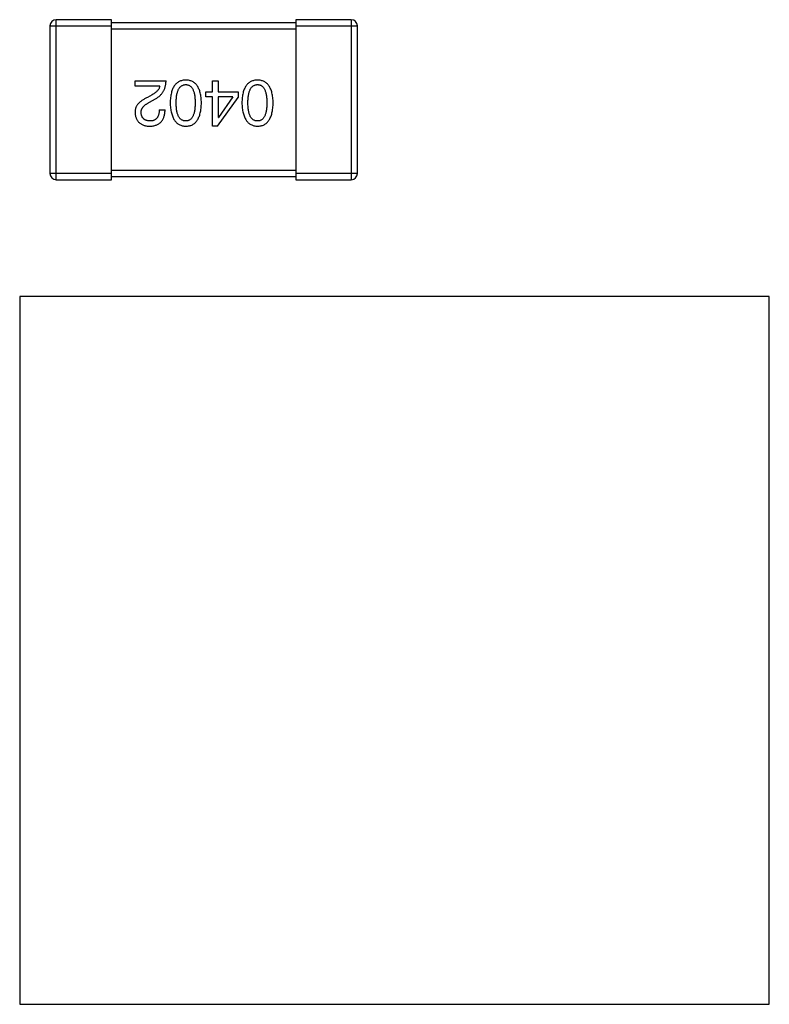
# Model space of a CAD drawing. Header units: millimetres. Extents: x 556 to 717, y 170 to 290.
# Tile 149 of 167: x 638.21 to 640.65, y 268.28 to 271.48. Entities that reach past the tile are written whole.
import ezdxf

# ---------------------------------------------------------------- set-up
doc = ezdxf.new("R2010")
doc.units = ezdxf.units.MM
doc.header["$LTSCALE"] = 30.734
doc.layers.get('0').update_dxf_attribs({"linetype": 'CONTINUOUS'})

msp = doc.modelspace()

# ---------------------------------------------------------------- linework, layer by layer
at = {"linetype": 'Continuous'}
for p, q in [((638.3065, 271.4577), (638.5065, 271.4577)), ((638.3065, 271.4577), (638.3065, 270.9777)), ((638.5065, 271.4777), (638.3265, 271.4777)), ((638.3265, 270.9577), (638.3265, 271.4777)), ((638.5065, 270.9577), (638.5065, 271.4777)), ((639.1065, 271.4677), (638.5065, 271.4677)), ((639.2865, 271.4777), (639.1065, 271.4777)), ((639.1065, 271.4777), (639.1065, 270.9577)), ((639.1065, 271.4577), (639.3065, 271.4577)), ((639.2865, 271.4777), (639.2865, 270.9577)), ((639.3065, 270.9777), (639.3065, 271.4577)), ((638.5065, 271.4477), (639.1065, 271.4477)), ((638.5834, 271.2789), (638.6842, 271.2789)), ((638.5834, 271.2617), (638.5834, 271.2789)), ((638.6637, 271.2617), (638.5834, 271.2617)), ((638.8354, 271.2789), (638.8534, 271.2789)), ((638.8354, 271.2429), (638.8354, 271.2789)), ((638.8534, 271.2789), (638.8534, 271.2429)), ((638.6391, 271.2339), (638.6235, 271.2248)), ((638.8133, 271.2429), (638.8354, 271.2429)), ((638.8133, 271.2273), (638.8133, 271.2429)), ((638.8354, 271.2273), (638.8133, 271.2273)), ((638.8354, 271.1314), (638.8354, 271.2273)), ((638.8534, 271.2429), (638.9182, 271.2429)), ((638.901, 271.2273), (638.8534, 271.2273)), ((638.8534, 271.2273), (638.8534, 271.1601)), ((638.901, 271.2273), (638.8542, 271.1601)), ((638.9182, 271.2429), (638.9182, 271.2248)), ((638.6301, 271.2093), (638.6498, 271.2207)), ((638.851, 271.1314), (638.9182, 271.2248)), ((638.6621, 271.1847), (638.6809, 271.1847)), ((638.851, 271.1314), (638.8354, 271.1314)), ((638.8534, 271.1601), (638.8542, 271.1601)), ((638.5065, 270.9777), (638.3065, 270.9777)), ((639.1065, 270.9877), (638.5065, 270.9877)), ((639.3065, 270.9777), (639.1065, 270.9777)), ((638.3265, 270.9577), (638.5065, 270.9577)), ((638.5065, 270.9677), (639.1065, 270.9677)), ((639.1065, 270.9577), (639.2865, 270.9577)), ((640.6457, 270.5778), (638.2082, 270.5778)), ((638.2082, 270.5778), (638.2082, 268.2778)), ((640.6457, 268.2778), (640.6457, 270.5778)), ((638.2082, 268.2778), (640.6457, 268.2778))]:
    msp.add_line(p, q, dxfattribs=at)
for centre, start, end in [((638.3265, 271.4577), 90, 180), ((639.2865, 271.4577), 0, 90), ((638.3265, 270.9777), 180, 270), ((639.2865, 270.9777), 270, 0)]:
    msp.add_arc(centre, 0.02, start, end, dxfattribs=at)
for points, knots in [([(638.6637, 271.2617), (638.6634, 271.2604), (638.6629, 271.2578), (638.6613, 271.254), (638.6591, 271.2504), (638.6563, 271.2468), (638.6529, 271.2434), (638.6489, 271.2401), (638.6443, 271.2368), (638.6409, 271.2349), (638.6391, 271.2339)], [0, 0, 0, 0, 0.103034, 0.208166, 0.318255, 0.434664, 0.559728, 0.695394, 0.841708, 1, 1, 1, 1]), ([(638.6498, 271.2207), (638.6511, 271.2215), (638.6538, 271.223), (638.6577, 271.2255), (638.6612, 271.2282), (638.6645, 271.2311), (638.6676, 271.2341), (638.6704, 271.2373), (638.673, 271.2407), (638.6752, 271.2443), (638.6773, 271.248), (638.679, 271.2519), (638.6806, 271.256), (638.6818, 271.2603), (638.6828, 271.2647), (638.6835, 271.2693), (638.684, 271.2741), (638.6841, 271.2773), (638.6842, 271.2789)], [0, 0, 0, 0, 0.065828, 0.130094, 0.192451, 0.254037, 0.313974, 0.373757, 0.433048, 0.492243, 0.551902, 0.611758, 0.672678, 0.734814, 0.798569, 0.863693, 0.930488, 1, 1, 1, 1]), ([(638.7483, 271.2814), (638.7463, 271.2813), (638.7424, 271.2811), (638.7368, 271.2802), (638.7316, 271.2787), (638.7267, 271.2766), (638.7222, 271.2739), (638.718, 271.2707), (638.7143, 271.2669), (638.7109, 271.2625), (638.7079, 271.2576), (638.7053, 271.2521), (638.703, 271.2461), (638.7012, 271.2395), (638.6997, 271.2323), (638.6986, 271.2246), (638.6978, 271.2163), (638.6976, 271.2106), (638.6975, 271.2076)], [0, 0, 0, 0, 0.059134, 0.115603, 0.169236, 0.221572, 0.273254, 0.32474, 0.377319, 0.431815, 0.488555, 0.548609, 0.612242, 0.680182, 0.75251, 0.829782, 0.91231, 1, 1, 1, 1]), ([(638.7172, 271.2076), (638.7172, 271.21), (638.7172, 271.2145), (638.7176, 271.2211), (638.7182, 271.2273), (638.719, 271.233), (638.7201, 271.2383), (638.7215, 271.2431), (638.723, 271.2475), (638.7248, 271.2514), (638.7269, 271.2549), (638.7293, 271.258), (638.7318, 271.2606), (638.7346, 271.2627), (638.7377, 271.2644), (638.741, 271.2656), (638.7446, 271.2664), (638.7471, 271.2666), (638.7483, 271.2666)], [0, 0, 0, 0, 0.094834, 0.184067, 0.267029, 0.344713, 0.417334, 0.484367, 0.546941, 0.604717, 0.65953, 0.710539, 0.759381, 0.806382, 0.853027, 0.900623, 0.949121, 1, 1, 1, 1]), ([(638.7991, 271.2076), (638.799, 271.2106), (638.7988, 271.2163), (638.7981, 271.2246), (638.797, 271.2323), (638.7955, 271.2395), (638.7936, 271.2461), (638.7913, 271.2521), (638.7888, 271.2576), (638.7857, 271.2625), (638.7824, 271.2669), (638.7786, 271.2707), (638.7745, 271.2739), (638.77, 271.2766), (638.7651, 271.2787), (638.7598, 271.2802), (638.7542, 271.2811), (638.7503, 271.2813), (638.7483, 271.2814)], [0, 0, 0, 0, 0.087693, 0.170223, 0.247496, 0.319826, 0.387768, 0.451403, 0.511459, 0.568358, 0.622671, 0.675251, 0.726739, 0.778422, 0.830759, 0.884394, 0.940865, 1, 1, 1, 1]), ([(638.7483, 271.2666), (638.7495, 271.2666), (638.7519, 271.2665), (638.7554, 271.2658), (638.7587, 271.2647), (638.7616, 271.263), (638.7644, 271.2609), (638.7669, 271.2584), (638.7692, 271.2553), (638.7712, 271.2518), (638.7729, 271.2479), (638.7745, 271.2435), (638.7757, 271.2386), (638.7768, 271.2333), (638.7776, 271.2276), (638.7782, 271.2213), (638.7786, 271.2146), (638.7786, 271.21), (638.7786, 271.2076)], [0, 0, 0, 0, 0.049766, 0.097012, 0.143225, 0.188786, 0.235079, 0.282962, 0.333687, 0.387747, 0.445963, 0.508657, 0.576545, 0.649868, 0.72822, 0.812712, 0.903543, 1, 1, 1, 1]), ([(638.9815, 271.2814), (638.9795, 271.2813), (638.9756, 271.2811), (638.97, 271.2802), (638.9647, 271.2787), (638.9598, 271.2766), (638.9553, 271.2739), (638.9512, 271.2707), (638.9474, 271.2669), (638.944, 271.2625), (638.941, 271.2576), (638.9384, 271.2521), (638.9362, 271.2461), (638.9343, 271.2395), (638.9328, 271.2323), (638.9317, 271.2246), (638.931, 271.2163), (638.9308, 271.2106), (638.9306, 271.2076)], [0, 0, 0, 0, 0.059134, 0.115603, 0.169236, 0.221572, 0.273254, 0.32474, 0.377319, 0.431815, 0.488555, 0.548609, 0.612242, 0.680182, 0.75251, 0.829782, 0.91231, 1, 1, 1, 1]), ([(638.9503, 271.2076), (638.9503, 271.21), (638.9504, 271.2145), (638.9508, 271.2211), (638.9513, 271.2273), (638.9522, 271.233), (638.9533, 271.2383), (638.9546, 271.2431), (638.9562, 271.2475), (638.958, 271.2514), (638.9601, 271.2549), (638.9624, 271.258), (638.9649, 271.2606), (638.9678, 271.2627), (638.9709, 271.2644), (638.9742, 271.2656), (638.9778, 271.2664), (638.9802, 271.2666), (638.9815, 271.2666)], [0, 0, 0, 0, 0.094834, 0.184067, 0.267029, 0.344713, 0.417334, 0.484367, 0.546941, 0.604717, 0.65953, 0.710539, 0.759381, 0.806382, 0.853027, 0.900623, 0.949121, 1, 1, 1, 1]), ([(639.0323, 271.2076), (639.0322, 271.2106), (639.032, 271.2163), (639.0312, 271.2246), (639.0301, 271.2323), (639.0286, 271.2395), (639.0267, 271.2461), (639.0245, 271.2521), (639.0219, 271.2576), (639.0189, 271.2625), (639.0155, 271.2669), (639.0118, 271.2707), (639.0076, 271.2739), (639.0031, 271.2766), (638.9982, 271.2787), (638.993, 271.2802), (638.9873, 271.2811), (638.9835, 271.2813), (638.9815, 271.2814)], [0, 0, 0, 0, 0.087693, 0.170223, 0.247496, 0.319826, 0.387768, 0.451403, 0.511459, 0.568358, 0.622671, 0.675251, 0.726739, 0.778422, 0.830759, 0.884394, 0.940865, 1, 1, 1, 1]), ([(638.9815, 271.2666), (638.9827, 271.2666), (638.9851, 271.2665), (638.9886, 271.2658), (638.9918, 271.2647), (638.9948, 271.263), (638.9976, 271.2609), (639.0001, 271.2584), (639.0023, 271.2553), (639.0043, 271.2518), (639.0061, 271.2479), (639.0077, 271.2435), (639.0089, 271.2386), (639.01, 271.2333), (639.0108, 271.2276), (639.0114, 271.2213), (639.0117, 271.2146), (639.0118, 271.21), (639.0118, 271.2076)], [0, 0, 0, 0, 0.049766, 0.097012, 0.143225, 0.188786, 0.235079, 0.282962, 0.333687, 0.387747, 0.445963, 0.508657, 0.576545, 0.649868, 0.72822, 0.812712, 0.903543, 1, 1, 1, 1]), ([(638.6235, 271.2248), (638.6218, 271.2241), (638.6185, 271.2225), (638.6138, 271.22), (638.6094, 271.2175), (638.6054, 271.2148), (638.6017, 271.212), (638.5983, 271.2092), (638.5953, 271.2062), (638.5926, 271.2032), (638.5902, 271.2001), (638.5882, 271.1968), (638.5866, 271.1935), (638.5852, 271.1901), (638.5842, 271.1866), (638.5836, 271.1831), (638.5833, 271.1794), (638.5833, 271.1769), (638.5834, 271.1757)], [0, 0, 0, 0, 0.082731, 0.161257, 0.236138, 0.307554, 0.375712, 0.440848, 0.502916, 0.562567, 0.619798, 0.675716, 0.73039, 0.78386, 0.837315, 0.890547, 0.944917, 1, 1, 1, 1]), ([(638.6031, 271.1748), (638.603, 271.1757), (638.6029, 271.1773), (638.6031, 271.1797), (638.6035, 271.1821), (638.6041, 271.1844), (638.605, 271.1867), (638.6061, 271.1889), (638.6074, 271.1912), (638.609, 271.1933), (638.6108, 271.1955), (638.6129, 271.1976), (638.6152, 271.1996), (638.6177, 271.2017), (638.6205, 271.2036), (638.6234, 271.2056), (638.6267, 271.2075), (638.6289, 271.2087), (638.6301, 271.2093)], [0, 0, 0, 0, 0.052237, 0.103888, 0.155485, 0.207395, 0.259864, 0.31356, 0.369176, 0.4266, 0.486836, 0.550048, 0.61567, 0.685271, 0.75824, 0.834614, 0.915635, 1, 1, 1, 1]), ([(638.6975, 271.2076), (638.6976, 271.2046), (638.6979, 271.1988), (638.6987, 271.1903), (638.6999, 271.1824), (638.7015, 271.175), (638.7034, 271.1682), (638.7056, 271.162), (638.7083, 271.1564), (638.7113, 271.1513), (638.7147, 271.1468), (638.7184, 271.1428), (638.7225, 271.1395), (638.727, 271.1367), (638.7318, 271.1345), (638.737, 271.1328), (638.7425, 271.1318), (638.7464, 271.1315), (638.7483, 271.1314)], [0, 0, 0, 0, 0.088475, 0.171606, 0.249595, 0.322626, 0.391327, 0.455765, 0.516374, 0.573675, 0.628522, 0.681161, 0.732559, 0.783563, 0.83504, 0.887639, 0.942585, 1, 1, 1, 1]), ([(638.7483, 271.1486), (638.7471, 271.1487), (638.7446, 271.1488), (638.741, 271.1494), (638.7377, 271.1506), (638.7346, 271.1522), (638.7318, 271.1543), (638.7292, 271.1569), (638.7269, 271.1599), (638.7248, 271.1634), (638.723, 271.1674), (638.7214, 271.1718), (638.7201, 271.1766), (638.719, 271.1819), (638.7182, 271.1877), (638.7176, 271.1939), (638.7172, 271.2006), (638.7172, 271.2053), (638.7172, 271.2076)], [0, 0, 0, 0, 0.050604, 0.098688, 0.145699, 0.191791, 0.238625, 0.286717, 0.337546, 0.391814, 0.449755, 0.512106, 0.579685, 0.652048, 0.730262, 0.814146, 0.904281, 1, 1, 1, 1]), ([(638.7786, 271.2076), (638.7786, 271.2053), (638.7786, 271.2006), (638.7782, 271.1939), (638.7776, 271.1877), (638.7769, 271.1819), (638.7757, 271.1766), (638.7745, 271.1718), (638.7729, 271.1674), (638.7712, 271.1634), (638.7692, 271.1599), (638.7669, 271.1569), (638.7644, 271.1543), (638.7617, 271.1522), (638.7587, 271.1506), (638.7554, 271.1494), (638.7519, 271.1488), (638.7495, 271.1487), (638.7483, 271.1486)], [0, 0, 0, 0, 0.096452, 0.187278, 0.271765, 0.350519, 0.423437, 0.491321, 0.554011, 0.612224, 0.666281, 0.717003, 0.764884, 0.811423, 0.856783, 0.902993, 0.950236, 1, 1, 1, 1]), ([(638.7483, 271.1314), (638.7503, 271.1315), (638.7542, 271.1317), (638.7598, 271.1326), (638.7651, 271.1342), (638.77, 271.1364), (638.7745, 271.1391), (638.7786, 271.1425), (638.7824, 271.1464), (638.7857, 271.1509), (638.7887, 271.156), (638.7913, 271.1617), (638.7936, 271.1679), (638.7954, 271.1747), (638.797, 271.1821), (638.7981, 271.1901), (638.7988, 271.1987), (638.799, 271.2046), (638.7991, 271.2076)], [0, 0, 0, 0, 0.057911, 0.113262, 0.165956, 0.217443, 0.268511, 0.319665, 0.372, 0.426129, 0.483365, 0.543779, 0.607756, 0.676562, 0.749704, 0.827713, 0.911177, 1, 1, 1, 1]), ([(638.9306, 271.2076), (638.9308, 271.2046), (638.931, 271.1988), (638.9319, 271.1903), (638.9331, 271.1824), (638.9346, 271.175), (638.9365, 271.1682), (638.9388, 271.162), (638.9414, 271.1564), (638.9445, 271.1513), (638.9478, 271.1468), (638.9515, 271.1428), (638.9556, 271.1395), (638.9601, 271.1367), (638.965, 271.1345), (638.9701, 271.1328), (638.9757, 271.1318), (638.9795, 271.1315), (638.9815, 271.1314)], [0, 0, 0, 0, 0.088475, 0.171606, 0.249595, 0.322626, 0.391327, 0.455765, 0.516374, 0.573675, 0.628522, 0.681161, 0.732559, 0.783563, 0.83504, 0.887639, 0.942585, 1, 1, 1, 1]), ([(638.9815, 271.1486), (638.9802, 271.1487), (638.9778, 271.1488), (638.9742, 271.1494), (638.9709, 271.1506), (638.9678, 271.1522), (638.965, 271.1543), (638.9624, 271.1569), (638.9601, 271.1599), (638.958, 271.1634), (638.9562, 271.1674), (638.9546, 271.1718), (638.9533, 271.1766), (638.9522, 271.1819), (638.9513, 271.1877), (638.9508, 271.1939), (638.9504, 271.2006), (638.9503, 271.2053), (638.9503, 271.2076)], [0, 0, 0, 0, 0.050604, 0.098688, 0.145699, 0.191791, 0.238625, 0.286717, 0.337546, 0.391814, 0.449755, 0.512106, 0.579685, 0.652048, 0.730262, 0.814146, 0.904281, 1, 1, 1, 1]), ([(638.9815, 271.1314), (638.9835, 271.1315), (638.9873, 271.1317), (638.993, 271.1326), (638.9982, 271.1342), (639.0031, 271.1364), (639.0076, 271.1391), (639.0118, 271.1425), (639.0155, 271.1464), (639.0189, 271.1509), (639.0219, 271.156), (639.0245, 271.1617), (639.0268, 271.1679), (639.0286, 271.1747), (639.0301, 271.1821), (639.0312, 271.1901), (639.032, 271.1987), (639.0322, 271.2046), (639.0323, 271.2076)], [0, 0, 0, 0, 0.057911, 0.113262, 0.165956, 0.217443, 0.268511, 0.319665, 0.372, 0.426129, 0.483365, 0.543779, 0.607756, 0.676562, 0.749704, 0.827713, 0.911177, 1, 1, 1, 1]), ([(639.0118, 271.2076), (639.0118, 271.2053), (639.0117, 271.2006), (639.0114, 271.1939), (639.0108, 271.1877), (639.01, 271.1819), (639.0089, 271.1766), (639.0077, 271.1718), (639.0061, 271.1674), (639.0043, 271.1634), (639.0023, 271.1599), (639.0001, 271.1569), (638.9975, 271.1543), (638.9948, 271.1522), (638.9918, 271.1506), (638.9886, 271.1494), (638.9851, 271.1488), (638.9827, 271.1487), (638.9815, 271.1486)], [0, 0, 0, 0, 0.096452, 0.187278, 0.271765, 0.350519, 0.423437, 0.491321, 0.554011, 0.612224, 0.666281, 0.717003, 0.764884, 0.811423, 0.856783, 0.902993, 0.950236, 1, 1, 1, 1]), ([(638.5834, 271.1757), (638.5835, 271.174), (638.5838, 271.1707), (638.5846, 271.1659), (638.5857, 271.1614), (638.5871, 271.1572), (638.5889, 271.1534), (638.591, 271.1498), (638.5935, 271.1466), (638.5962, 271.1436), (638.5994, 271.141), (638.6028, 271.1387), (638.6065, 271.1367), (638.6106, 271.135), (638.615, 271.1336), (638.6198, 271.1325), (638.6248, 271.1318), (638.6283, 271.1315), (638.6301, 271.1314)], [0, 0, 0, 0, 0.070688, 0.137741, 0.201612, 0.262778, 0.321223, 0.378455, 0.434411, 0.490146, 0.546362, 0.603392, 0.662208, 0.723401, 0.787372, 0.85442, 0.925153, 1, 1, 1, 1]), ([(638.6326, 271.1486), (638.6314, 271.1487), (638.6292, 271.1488), (638.6261, 271.1491), (638.6231, 271.1498), (638.6203, 271.1505), (638.6177, 271.1515), (638.6153, 271.1526), (638.6132, 271.154), (638.6112, 271.1555), (638.6095, 271.1573), (638.6079, 271.1592), (638.6066, 271.1614), (638.6055, 271.1637), (638.6046, 271.1662), (638.6038, 271.1689), (638.6033, 271.1718), (638.6031, 271.1738), (638.6031, 271.1748)], [0, 0, 0, 0, 0.076112, 0.148436, 0.216883, 0.281466, 0.34298, 0.402356, 0.459881, 0.51546, 0.571111, 0.62658, 0.683162, 0.741007, 0.801404, 0.863825, 0.930544, 1, 1, 1, 1]), ([(638.6301, 271.1314), (638.6321, 271.1315), (638.6361, 271.1317), (638.6417, 271.1325), (638.6471, 271.1337), (638.652, 271.1352), (638.6565, 271.1372), (638.6607, 271.1396), (638.6645, 271.1423), (638.6679, 271.1455), (638.6709, 271.149), (638.6735, 271.153), (638.6757, 271.1573), (638.6775, 271.162), (638.679, 271.1671), (638.68, 271.1726), (638.6807, 271.1785), (638.6808, 271.1826), (638.6809, 271.1847)], [0, 0, 0, 0, 0.07282, 0.141057, 0.2062, 0.267672, 0.326735, 0.383519, 0.439188, 0.494454, 0.549628, 0.605958, 0.66397, 0.72402, 0.787502, 0.854127, 0.925065, 1, 1, 1, 1]), ([(638.6621, 271.1847), (638.662, 271.1832), (638.6619, 271.1804), (638.6615, 271.1763), (638.6609, 271.1725), (638.66, 271.169), (638.6589, 271.1657), (638.6576, 271.1627), (638.6561, 271.16), (638.6543, 271.1576), (638.6524, 271.1555), (638.6502, 271.1536), (638.6478, 271.1521), (638.6452, 271.1508), (638.6423, 271.1498), (638.6393, 271.1491), (638.636, 271.1487), (638.6337, 271.1486), (638.6326, 271.1486)], [0, 0, 0, 0, 0.082594, 0.15978, 0.232961, 0.301462, 0.365595, 0.426678, 0.484662, 0.540809, 0.595146, 0.648401, 0.702272, 0.757102, 0.813447, 0.872233, 0.934055, 1, 1, 1, 1])]:
    msp.add_open_spline(points, degree=3, knots=knots, dxfattribs=at)

doc.saveas('drawing.dxf')
